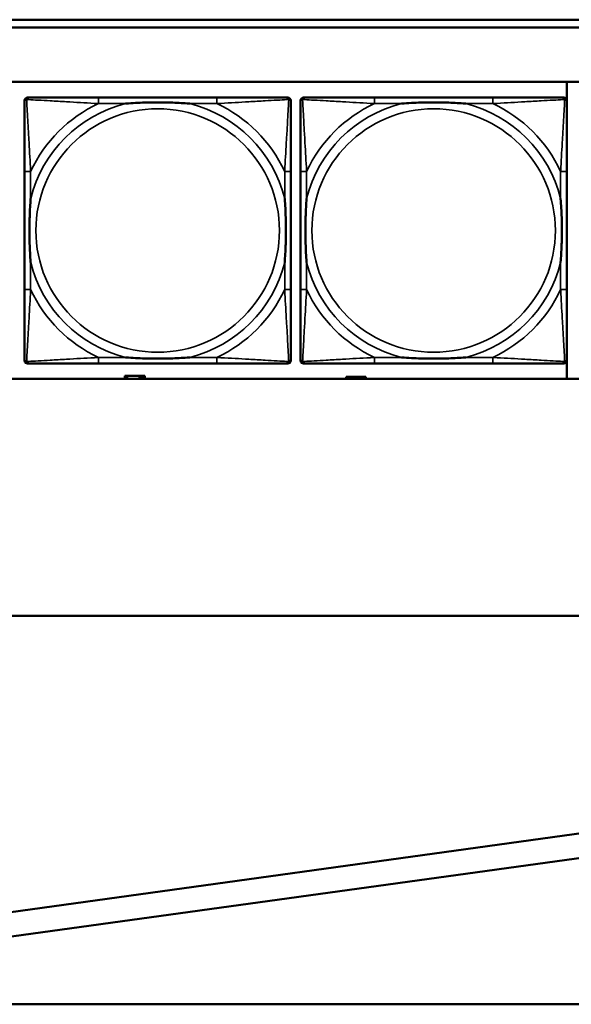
# Model space of a CAD drawing. Header units: inches. Extents: x 1.4 to 53.9, y 1.3 to 58.
# Tile 108 of 227: x 29.4 to 30.8, y 36.4 to 38.9. Entities that reach past the tile are written whole.
import ezdxf

# ---------------------------------------------------------------- set-up
doc = ezdxf.new("R2010")
doc.units = ezdxf.units.IN
doc.header["$MEASUREMENT"] = 0
doc.layers.add('Visible (ANSI)', color=7, linetype='Continuous', lineweight=50)
doc.layers.add('Visible Narrow (ANSI)', color=7, linetype='Continuous', lineweight=35)

msp = doc.modelspace()

# ---------------------------------------------------------------- linework, layer by layer
at = {"layer": 'Visible (ANSI)'}
for p, q in [((28.3757, 38.9161), (36.5227, 38.9161)), ((36.5227, 38.8961), (28.3757, 38.8961)), ((19.4287, 38.7561), (36.5227, 38.7561)), ((30.8036, 38.7561), (30.8036, 38.7094)), ((29.4166, 38.7158), (29.4205, 38.7158)), ((29.9032, 38.7158), (29.5993, 38.7158)), ((30.0819, 38.7158), (30.0859, 38.7158)), ((30.1266, 38.7158), (30.1305, 38.7158)), ((30.6132, 38.7158), (30.3093, 38.7158)), ((30.7919, 38.7158), (30.7959, 38.7158)), ((29.4087, 38.0386), (29.4087, 38.7079)), ((30.0937, 38.7079), (30.0937, 38.704)), ((30.1187, 38.0386), (30.1187, 38.7079)), ((30.8037, 38.7079), (30.8037, 38.704)), ((29.4087, 38.5253), (29.4087, 38.2213)), ((30.0937, 38.2213), (30.0937, 38.5253)), ((30.1187, 38.5253), (30.1187, 38.2213)), ((30.8037, 38.2213), (30.8037, 38.5253)), ((30.0859, 38.0308), (29.4166, 38.0308)), ((29.5993, 38.0308), (29.9032, 38.0308)), ((30.0937, 38.0426), (30.0937, 38.0386)), ((30.7959, 38.0308), (30.1266, 38.0308)), ((30.3093, 38.0308), (30.6132, 38.0308)), ((30.8036, 38.0371), (30.8036, 37.9914)), ((30.8037, 38.0426), (30.8037, 38.0386)), ((36.5227, 37.9914), (19.4287, 37.9914)), ((29.6729, 37.9994), (29.6671, 37.9994)), ((29.6671, 37.9994), (29.6671, 37.9914)), ((29.6729, 37.9994), (29.7042, 37.9994)), ((29.6729, 37.9914), (29.6729, 37.9994)), ((29.7042, 37.9914), (29.7042, 37.9994)), ((29.7042, 37.9994), (29.7083, 37.9994)), ((29.7083, 37.9994), (29.7083, 37.9914)), ((29.7083, 37.9994), (29.7123, 37.9994)), ((29.7181, 37.9994), (29.7123, 37.9994)), ((29.7123, 37.9994), (29.7123, 37.9914)), ((29.7181, 37.9914), (29.7181, 37.9994)), ((30.2419, 37.9964), (30.2361, 37.9964)), ((30.2361, 37.9964), (30.2361, 37.9914)), ((30.2419, 37.9964), (30.2459, 37.9964)), ((30.2419, 37.9914), (30.2419, 37.9964)), ((30.2459, 37.9914), (30.2459, 37.9964)), ((30.2459, 37.9964), (30.25, 37.9964)), ((30.25, 37.9964), (30.25, 37.9914)), ((30.25, 37.9964), (30.2813, 37.9964)), ((30.2813, 37.9964), (30.2813, 37.9914)), ((30.2871, 37.9964), (30.2813, 37.9964)), ((30.2871, 37.9914), (30.2871, 37.9964)), ((18.5862, 37.3811), (44.7352, 37.3811)), ((29.3419, 36.6141), (32.9957, 37.1196)), ((33.0044, 37.0573), (29.3505, 36.5518)), ((18.8762, 36.3811), (36.6289, 36.3811))]:
    msp.add_line(p, q, dxfattribs=at)
for centre, radius, start, end in [((29.4166, 38.7079), 0.00787, 90, 180), ((29.4205, 38.704), 0.0118, 90, 180), ((30.0819, 38.704), 0.0118, 0, 90), ((30.0859, 38.7079), 0.00787, 0, 90), ((30.1266, 38.7079), 0.00787, 90, 180), ((30.1305, 38.704), 0.0118, 90, 180), ((30.7919, 38.704), 0.0118, 0, 90), ((30.7959, 38.7079), 0.00787, 0, 90), ((29.4205, 38.0426), 0.0118, 180, 270), ((29.4166, 38.0386), 0.00787, 180, 270), ((30.0819, 38.0426), 0.0118, 270, 360), ((30.0859, 38.0386), 0.00787, 270, 0), ((30.1305, 38.0426), 0.0118, 180, 270), ((30.1266, 38.0386), 0.00787, 180, 270), ((30.7919, 38.0426), 0.0118, 270, 360), ((30.7959, 38.0386), 0.00787, 270, 0)]:
    msp.add_arc(centre, radius, start, end, dxfattribs=at)
for points, knots in [([(29.5993, 38.7158), (29.5957, 38.7158), (29.5921, 38.7158), (29.5885, 38.7158), (29.5553, 38.7158), (29.5216, 38.7158), (29.4907, 38.7158), (29.4638, 38.7158), (29.4382, 38.7158), (29.4248, 38.7158), (29.4232, 38.7158), (29.4217, 38.7158), (29.4205, 38.7158)], [0, 0, 0, 0, 0.0272471, 0.0272471, 0.0272471, 0.2790553, 0.2790553, 0.2790553, 0.4988354, 0.4988354, 0.4988354, 0.5252205, 0.5252205, 0.5252205, 0.5252205]), ([(30.0819, 38.7158), (30.067, 38.7158), (30.0254, 38.7158), (29.9848, 38.7158), (29.9583, 38.7158), (29.9304, 38.7158), (29.9032, 38.7158)], [-0.5252205, -0.5252205, -0.5252205, -0.5252205, -0.20743, -0.20743, -0.20743, 0, 0, 0, 0]), ([(30.3093, 38.7158), (30.3057, 38.7158), (30.3021, 38.7158), (30.2985, 38.7158), (30.2653, 38.7158), (30.2316, 38.7158), (30.2007, 38.7158), (30.1738, 38.7158), (30.1482, 38.7158), (30.1348, 38.7158), (30.1332, 38.7158), (30.1317, 38.7158), (30.1305, 38.7158)], [0, 0, 0, 0, 0.0272471, 0.0272471, 0.0272471, 0.2790553, 0.2790553, 0.2790553, 0.4988354, 0.4988354, 0.4988354, 0.5252205, 0.5252205, 0.5252205, 0.5252205]), ([(30.7919, 38.7158), (30.777, 38.7158), (30.7354, 38.7158), (30.6948, 38.7158), (30.6683, 38.7158), (30.6404, 38.7158), (30.6132, 38.7158)], [-0.5252205, -0.5252205, -0.5252205, -0.5252205, -0.20743, -0.20743, -0.20743, 0, 0, 0, 0]), ([(29.4087, 38.704), (29.4087, 38.6891), (29.4087, 38.6475), (29.4087, 38.6069), (29.4087, 38.5803), (29.4087, 38.5525), (29.4087, 38.5253)], [-0.5252205, -0.5252205, -0.5252205, -0.5252205, -0.20743, -0.20743, -0.20743, 0, 0, 0, 0]), ([(29.6685, 38.7001), (29.6689, 38.7001), (29.6693, 38.7001), (29.6858, 38.7014), (29.7019, 38.7022), (29.7249, 38.7029), (29.7316, 38.7031), (29.7407, 38.7032), (29.7432, 38.7032), (29.7473, 38.7032), (29.7489, 38.7032), (29.752, 38.7032), (29.7535, 38.7032), (29.7571, 38.7032), (29.7592, 38.7032), (29.7653, 38.7032), (29.7695, 38.7031), (29.7792, 38.7029), (29.7848, 38.7027), (29.8046, 38.702), (29.8186, 38.7012), (29.8331, 38.7001), (29.8335, 38.7001), (29.834, 38.7001)], [-0.416114, -0.416114, -0.416114, -0.416114, -0.4127691, -0.4127691, -0.2896446, -0.2896446, -0.2388934, -0.2388934, -0.2201881, -0.2201881, -0.2080204, -0.2080204, -0.196499, -0.196499, -0.1809939, -0.1809939, -0.149741, -0.149741, -0.1073162, -0.1073162, 0, 0, 0.0033356, 0.0033356, 0.0033356, 0.0033356]), ([(30.0937, 38.5253), (30.0937, 38.5288), (30.0937, 38.5324), (30.0937, 38.536), (30.0937, 38.5692), (30.0937, 38.6029), (30.0937, 38.6338), (30.0937, 38.6607), (30.0937, 38.6863), (30.0937, 38.6997), (30.0937, 38.7013), (30.0937, 38.7028), (30.0937, 38.704)], [0, 0, 0, 0, 0.0272471, 0.0272471, 0.0272471, 0.2790553, 0.2790553, 0.2790553, 0.4988354, 0.4988354, 0.4988354, 0.5252205, 0.5252205, 0.5252205, 0.5252205]), ([(30.1187, 38.704), (30.1187, 38.6891), (30.1187, 38.6475), (30.1187, 38.6069), (30.1187, 38.5803), (30.1187, 38.5525), (30.1187, 38.5253)], [-0.5252205, -0.5252205, -0.5252205, -0.5252205, -0.20743, -0.20743, -0.20743, 0, 0, 0, 0]), ([(30.3785, 38.7001), (30.3789, 38.7001), (30.3793, 38.7001), (30.3958, 38.7014), (30.4119, 38.7022), (30.4349, 38.7029), (30.4416, 38.7031), (30.4507, 38.7032), (30.4532, 38.7032), (30.4573, 38.7032), (30.4589, 38.7032), (30.462, 38.7032), (30.4635, 38.7032), (30.4671, 38.7032), (30.4692, 38.7032), (30.4753, 38.7032), (30.4795, 38.7031), (30.4892, 38.7029), (30.4948, 38.7027), (30.5146, 38.702), (30.5286, 38.7012), (30.5431, 38.7001), (30.5435, 38.7001), (30.544, 38.7001)], [-0.416114, -0.416114, -0.416114, -0.416114, -0.4127691, -0.4127691, -0.2896446, -0.2896446, -0.2388934, -0.2388934, -0.2201881, -0.2201881, -0.2080204, -0.2080204, -0.196499, -0.196499, -0.1809939, -0.1809939, -0.149741, -0.149741, -0.1073162, -0.1073162, 0, 0, 0.0033356, 0.0033356, 0.0033356, 0.0033356]), ([(30.8037, 38.5253), (30.8037, 38.5288), (30.8037, 38.5324), (30.8037, 38.536), (30.8037, 38.5692), (30.8037, 38.6029), (30.8037, 38.6338), (30.8037, 38.6607), (30.8037, 38.6863), (30.8037, 38.6997), (30.8037, 38.7013), (30.8037, 38.7028), (30.8037, 38.704)], [0, 0, 0, 0, 0.0272471, 0.0272471, 0.0272471, 0.2790553, 0.2790553, 0.2790553, 0.4988354, 0.4988354, 0.4988354, 0.5252205, 0.5252205, 0.5252205, 0.5252205]), ([(29.4244, 38.2906), (29.4244, 38.291), (29.4244, 38.2914), (29.4231, 38.3079), (29.4223, 38.324), (29.4216, 38.3469), (29.4214, 38.3536), (29.4213, 38.3628), (29.4213, 38.3653), (29.4213, 38.3694), (29.4213, 38.371), (29.4213, 38.3741), (29.4213, 38.3756), (29.4213, 38.3792), (29.4213, 38.3812), (29.4214, 38.3874), (29.4214, 38.3916), (29.4216, 38.4013), (29.4218, 38.4069), (29.4225, 38.4267), (29.4233, 38.4407), (29.4244, 38.4552), (29.4244, 38.4556), (29.4244, 38.456)], [-0.416114, -0.416114, -0.416114, -0.416114, -0.4127691, -0.4127691, -0.2896446, -0.2896446, -0.2388934, -0.2388934, -0.2201881, -0.2201881, -0.2080204, -0.2080204, -0.196499, -0.196499, -0.1809939, -0.1809939, -0.149741, -0.149741, -0.1073162, -0.1073162, 0, 0, 0.0033356, 0.0033356, 0.0033356, 0.0033356]), ([(30.078, 38.456), (30.078, 38.4556), (30.078, 38.4552), (30.0793, 38.4387), (30.0802, 38.4226), (30.0809, 38.3997), (30.081, 38.393), (30.0811, 38.3838), (30.0811, 38.3813), (30.0812, 38.3772), (30.0812, 38.3756), (30.0812, 38.3725), (30.0812, 38.371), (30.0811, 38.3674), (30.0811, 38.3653), (30.0811, 38.3592), (30.081, 38.355), (30.0808, 38.3453), (30.0806, 38.3397), (30.0799, 38.3199), (30.0791, 38.3059), (30.078, 38.2914), (30.078, 38.291), (30.078, 38.2906)], [-0.416114, -0.416114, -0.416114, -0.416114, -0.4127691, -0.4127691, -0.2896446, -0.2896446, -0.2388934, -0.2388934, -0.2201881, -0.2201881, -0.2080204, -0.2080204, -0.196499, -0.196499, -0.1809939, -0.1809939, -0.149741, -0.149741, -0.1073162, -0.1073162, 0, 0, 0.0033356, 0.0033356, 0.0033356, 0.0033356]), ([(30.1344, 38.2906), (30.1344, 38.291), (30.1344, 38.2914), (30.1331, 38.3079), (30.1323, 38.324), (30.1316, 38.3469), (30.1314, 38.3536), (30.1313, 38.3628), (30.1313, 38.3653), (30.1313, 38.3694), (30.1313, 38.371), (30.1313, 38.3741), (30.1313, 38.3756), (30.1313, 38.3792), (30.1313, 38.3812), (30.1314, 38.3874), (30.1314, 38.3916), (30.1316, 38.4013), (30.1318, 38.4069), (30.1325, 38.4267), (30.1333, 38.4407), (30.1344, 38.4552), (30.1344, 38.4556), (30.1344, 38.456)], [-0.416114, -0.416114, -0.416114, -0.416114, -0.4127691, -0.4127691, -0.2896446, -0.2896446, -0.2388934, -0.2388934, -0.2201881, -0.2201881, -0.2080204, -0.2080204, -0.196499, -0.196499, -0.1809939, -0.1809939, -0.149741, -0.149741, -0.1073162, -0.1073162, 0, 0, 0.0033356, 0.0033356, 0.0033356, 0.0033356]), ([(30.788, 38.456), (30.788, 38.4556), (30.788, 38.4552), (30.7893, 38.4387), (30.7902, 38.4226), (30.7909, 38.3997), (30.791, 38.393), (30.7911, 38.3838), (30.7911, 38.3813), (30.7912, 38.3772), (30.7912, 38.3756), (30.7912, 38.3725), (30.7912, 38.371), (30.7911, 38.3674), (30.7911, 38.3653), (30.7911, 38.3592), (30.791, 38.355), (30.7908, 38.3453), (30.7906, 38.3397), (30.7899, 38.3199), (30.7891, 38.3059), (30.788, 38.2914), (30.788, 38.291), (30.788, 38.2906)], [-0.416114, -0.416114, -0.416114, -0.416114, -0.4127691, -0.4127691, -0.2896446, -0.2896446, -0.2388934, -0.2388934, -0.2201881, -0.2201881, -0.2080204, -0.2080204, -0.196499, -0.196499, -0.1809939, -0.1809939, -0.149741, -0.149741, -0.1073162, -0.1073162, 0, 0, 0.0033356, 0.0033356, 0.0033356, 0.0033356]), ([(29.4087, 38.2213), (29.4087, 38.1941), (29.4087, 38.1663), (29.4087, 38.1397), (29.4087, 38.0991), (29.4087, 38.0575), (29.4087, 38.0426)], [3.9382945, 3.9382945, 3.9382945, 3.9382945, 4.1457245, 4.1457245, 4.1457245, 4.463515, 4.463515, 4.463515, 4.463515]), ([(30.0937, 38.0426), (30.0937, 38.0575), (30.0937, 38.0991), (30.0937, 38.1397), (30.0937, 38.1663), (30.0937, 38.1941), (30.0937, 38.2213)], [-0.5252205, -0.5252205, -0.5252205, -0.5252205, -0.20743, -0.20743, -0.20743, 0, 0, 0, 0]), ([(30.1187, 38.2213), (30.1187, 38.1941), (30.1187, 38.1663), (30.1187, 38.1397), (30.1187, 38.0991), (30.1187, 38.0575), (30.1187, 38.0426)], [3.9382945, 3.9382945, 3.9382945, 3.9382945, 4.1457245, 4.1457245, 4.1457245, 4.463515, 4.463515, 4.463515, 4.463515]), ([(30.8037, 38.0426), (30.8037, 38.0575), (30.8037, 38.0991), (30.8037, 38.1397), (30.8037, 38.1663), (30.8037, 38.1941), (30.8037, 38.2213)], [-0.5252205, -0.5252205, -0.5252205, -0.5252205, -0.20743, -0.20743, -0.20743, 0, 0, 0, 0]), ([(29.4205, 38.0308), (29.4354, 38.0308), (29.477, 38.0308), (29.5176, 38.0308), (29.5442, 38.0308), (29.572, 38.0308), (29.5993, 38.0308)], [-0.5252205, -0.5252205, -0.5252205, -0.5252205, -0.20743, -0.20743, -0.20743, 0, 0, 0, 0]), ([(29.834, 38.0465), (29.8335, 38.0465), (29.8331, 38.0465), (29.8186, 38.0454), (29.8046, 38.0446), (29.7848, 38.0439), (29.7792, 38.0437), (29.7695, 38.0435), (29.7653, 38.0434), (29.7592, 38.0434), (29.7571, 38.0434), (29.7535, 38.0434), (29.752, 38.0434), (29.7489, 38.0434), (29.7473, 38.0434), (29.7432, 38.0434), (29.7407, 38.0434), (29.7316, 38.0435), (29.7249, 38.0437), (29.7019, 38.0444), (29.6858, 38.0452), (29.6693, 38.0465), (29.6689, 38.0465), (29.6685, 38.0465)], [-0.4149464, -0.4149464, -0.4149464, -0.4149464, -0.41162, -0.41162, -0.3046026, -0.3046026, -0.2622958, -0.2622958, -0.23113, -0.23113, -0.215668, -0.215668, -0.2041787, -0.2041787, -0.1920448, -0.1920448, -0.1733916, -0.1733916, -0.1227817, -0.1227817, 0, 0, 0.0033356, 0.0033356, 0.0033356, 0.0033356]), ([(29.9032, 38.0308), (29.9304, 38.0308), (29.9583, 38.0308), (29.9848, 38.0308), (30.0254, 38.0308), (30.067, 38.0308), (30.0819, 38.0308)], [3.9382945, 3.9382945, 3.9382945, 3.9382945, 4.1457245, 4.1457245, 4.1457245, 4.463515, 4.463515, 4.463515, 4.463515]), ([(30.1305, 38.0308), (30.1454, 38.0308), (30.187, 38.0308), (30.2276, 38.0308), (30.2542, 38.0308), (30.282, 38.0308), (30.3093, 38.0308)], [-0.5252205, -0.5252205, -0.5252205, -0.5252205, -0.20743, -0.20743, -0.20743, 0, 0, 0, 0]), ([(30.544, 38.0465), (30.5435, 38.0465), (30.5431, 38.0465), (30.5286, 38.0454), (30.5146, 38.0446), (30.4948, 38.0439), (30.4892, 38.0437), (30.4795, 38.0435), (30.4753, 38.0434), (30.4692, 38.0434), (30.4671, 38.0434), (30.4635, 38.0434), (30.462, 38.0434), (30.4589, 38.0434), (30.4573, 38.0434), (30.4532, 38.0434), (30.4507, 38.0434), (30.4416, 38.0435), (30.4349, 38.0437), (30.4119, 38.0444), (30.3958, 38.0452), (30.3793, 38.0465), (30.3789, 38.0465), (30.3785, 38.0465)], [-0.4149464, -0.4149464, -0.4149464, -0.4149464, -0.41162, -0.41162, -0.3046026, -0.3046026, -0.2622958, -0.2622958, -0.23113, -0.23113, -0.215668, -0.215668, -0.2041787, -0.2041787, -0.1920448, -0.1920448, -0.1733916, -0.1733916, -0.1227817, -0.1227817, 0, 0, 0.0033356, 0.0033356, 0.0033356, 0.0033356]), ([(30.6132, 38.0308), (30.6404, 38.0308), (30.6683, 38.0308), (30.6948, 38.0308), (30.7354, 38.0308), (30.777, 38.0308), (30.7919, 38.0308)], [3.9382945, 3.9382945, 3.9382945, 3.9382945, 4.1457245, 4.1457245, 4.1457245, 4.463515, 4.463515, 4.463515, 4.463515])]:
    msp.add_open_spline(points, degree=3, knots=knots, dxfattribs=at)
at = {"layer": 'Visible Narrow (ANSI)'}
for p, q in [((29.5993, 38.7158), (29.5993, 38.7001)), ((29.9032, 38.7158), (29.9032, 38.7001)), ((30.3093, 38.7158), (30.3093, 38.7001)), ((30.6132, 38.7158), (30.6132, 38.7001)), ((29.5993, 38.7001), (29.6685, 38.7001)), ((29.834, 38.7001), (29.9032, 38.7001)), ((30.3093, 38.7001), (30.3785, 38.7001)), ((30.544, 38.7001), (30.6132, 38.7001)), ((29.4244, 38.5253), (29.4087, 38.5253)), ((29.4244, 38.456), (29.4244, 38.5253)), ((30.0937, 38.5253), (30.078, 38.5253)), ((30.078, 38.5253), (30.078, 38.456)), ((30.1344, 38.5253), (30.1187, 38.5253)), ((30.1344, 38.456), (30.1344, 38.5253)), ((30.8037, 38.5253), (30.788, 38.5253)), ((30.788, 38.5253), (30.788, 38.456)), ((29.4244, 38.2213), (29.4244, 38.2906)), ((30.078, 38.2906), (30.078, 38.2213)), ((30.1344, 38.2213), (30.1344, 38.2906)), ((30.788, 38.2906), (30.788, 38.2213)), ((29.4244, 38.2213), (29.4087, 38.2213)), ((30.0937, 38.2213), (30.078, 38.2213)), ((30.1344, 38.2213), (30.1187, 38.2213)), ((30.8037, 38.2213), (30.788, 38.2213)), ((29.5993, 38.0465), (29.5993, 38.0308)), ((29.6685, 38.0465), (29.5993, 38.0465)), ((29.9032, 38.0465), (29.834, 38.0465)), ((29.9032, 38.0465), (29.9032, 38.0308)), ((30.3093, 38.0465), (30.3093, 38.0308)), ((30.3785, 38.0465), (30.3093, 38.0465)), ((30.6132, 38.0465), (30.544, 38.0465)), ((30.6132, 38.0465), (30.6132, 38.0308))]:
    msp.add_line(p, q, dxfattribs=at)
for centre in [(29.7512, 38.3733), (30.4612, 38.3733)]:
    msp.add_circle(centre, 0.3133, dxfattribs=at)
for centre, radius, start, end in [((29.7512, 38.3733), 0.3371, 104.2103, 165.7897), ((29.7512, 38.3733), 0.3604, 114.9407, 155.0593), ((29.7512, 38.3733), 0.3371, 14.2103, 75.7897), ((29.7512, 38.3733), 0.3604, 24.9407, 65.0593), ((30.4612, 38.3733), 0.3371, 104.2103, 165.7897), ((30.4612, 38.3733), 0.3604, 114.9407, 155.0593), ((30.4612, 38.3733), 0.3371, 14.2103, 75.7897), ((30.4612, 38.3733), 0.3604, 24.9407, 65.0593), ((29.7512, 38.3733), 0.3371, 194.2103, 255.7897), ((29.7512, 38.3733), 0.3371, 284.2103, 345.7897), ((30.4612, 38.3733), 0.3371, 194.2103, 255.7897), ((30.4612, 38.3733), 0.3371, 284.2103, 345.7897), ((29.7512, 38.3733), 0.3604, 204.9407, 245.0593), ((29.7512, 38.3733), 0.3604, 294.9407, 335.0593), ((30.4612, 38.3733), 0.3604, 204.9407, 245.0593), ((30.4612, 38.3733), 0.3604, 294.9407, 335.0593)]:
    msp.add_arc(centre, radius, start, end, dxfattribs=at)
for points, knots in [([(29.4087, 38.704), (29.4087, 38.7046), (29.4088, 38.7052), (29.409, 38.7062), (29.4092, 38.7066), (29.4095, 38.7073), (29.4097, 38.7075), (29.4099, 38.7079), (29.41, 38.708), (29.4104, 38.7084), (29.4106, 38.7087), (29.4113, 38.7093), (29.4118, 38.7096), (29.4129, 38.7101), (29.4134, 38.7104), (29.414, 38.7105)], [-0.02627331, -0.02627331, -0.02627331, -0.02627331, -0.02158775, -0.02158775, -0.01736415, -0.01736415, -0.0147244, -0.0147244, -0.01307456, -0.01307456, -0.00977487, -0.00977487, -0.00449537, -0.00449537, 0.00012419, 0.00012419, 0.00012419, 0.00012419]), ([(29.414, 38.7105), (29.4142, 38.7111), (29.4144, 38.7117), (29.4149, 38.7127), (29.4152, 38.7132), (29.4159, 38.7139), (29.4161, 38.7142), (29.4165, 38.7145), (29.4166, 38.7146), (29.417, 38.7149), (29.4173, 38.715), (29.4179, 38.7153), (29.4184, 38.7155), (29.4193, 38.7157), (29.4199, 38.7158), (29.4205, 38.7158)], [-0.00012419, -0.00012419, -0.00012419, -0.00012419, 0.00449537, 0.00449537, 0.00977487, 0.00977487, 0.01307456, 0.01307456, 0.0147244, 0.0147244, 0.01736415, 0.01736415, 0.02158775, 0.02158775, 0.02627331, 0.02627331, 0.02627331, 0.02627331]), ([(29.4244, 38.5253), (29.4242, 38.529), (29.424, 38.5328), (29.4225, 38.5601), (29.4211, 38.5843), (29.4189, 38.6222), (29.4181, 38.6362), (29.4161, 38.6714), (29.415, 38.6916), (29.4142, 38.707), (29.4141, 38.7088), (29.414, 38.7105)], [0, 0, 0, 0, 0.0278591, 0.0278591, 0.201273, 0.201273, 0.3066357, 0.3066357, 0.475216, 0.475216, 0.5007189, 0.5007189, 0.5007189, 0.5007189]), ([(29.414, 38.7105), (29.4157, 38.7104), (29.4175, 38.7103), (29.4329, 38.7095), (29.4531, 38.7084), (29.4883, 38.7065), (29.5024, 38.7056), (29.5402, 38.7034), (29.5644, 38.702), (29.5917, 38.7005), (29.5955, 38.7003), (29.5993, 38.7001)], [-0.5007189, -0.5007189, -0.5007189, -0.5007189, -0.475216, -0.475216, -0.3066357, -0.3066357, -0.201273, -0.201273, -0.0278591, -0.0278591, 0, 0, 0, 0]), ([(29.9032, 38.7001), (29.9069, 38.7003), (29.9107, 38.7005), (29.9381, 38.702), (29.9622, 38.7034), (30.0001, 38.7056), (30.0141, 38.7065), (30.0494, 38.7084), (30.0695, 38.7095), (30.0849, 38.7103), (30.0867, 38.7104), (30.0884, 38.7105)], [0, 0, 0, 0, 0.0278591, 0.0278591, 0.201273, 0.201273, 0.3066357, 0.3066357, 0.475216, 0.475216, 0.5007189, 0.5007189, 0.5007189, 0.5007189]), ([(30.0884, 38.7105), (30.0884, 38.7088), (30.0883, 38.707), (30.0874, 38.6916), (30.0864, 38.6714), (30.0844, 38.6362), (30.0836, 38.6222), (30.0813, 38.5843), (30.0799, 38.5601), (30.0784, 38.5328), (30.0782, 38.529), (30.078, 38.5253)], [-0.5007189, -0.5007189, -0.5007189, -0.5007189, -0.475216, -0.475216, -0.3066357, -0.3066357, -0.201273, -0.201273, -0.0278591, -0.0278591, 0, 0, 0, 0]), ([(30.0819, 38.7158), (30.0825, 38.7158), (30.0831, 38.7157), (30.0841, 38.7155), (30.0845, 38.7153), (30.0852, 38.715), (30.0854, 38.7149), (30.0858, 38.7146), (30.0859, 38.7145), (30.0863, 38.7142), (30.0866, 38.7139), (30.0872, 38.7132), (30.0875, 38.7127), (30.0881, 38.7117), (30.0883, 38.7111), (30.0884, 38.7105)], [-0.02627331, -0.02627331, -0.02627331, -0.02627331, -0.02158775, -0.02158775, -0.01736415, -0.01736415, -0.0147244, -0.0147244, -0.01307456, -0.01307456, -0.00977487, -0.00977487, -0.00449537, -0.00449537, 0.00012419, 0.00012419, 0.00012419, 0.00012419]), ([(30.0884, 38.7105), (30.089, 38.7104), (30.0896, 38.7101), (30.0906, 38.7096), (30.0911, 38.7093), (30.0918, 38.7087), (30.0921, 38.7084), (30.0924, 38.708), (30.0925, 38.7079), (30.0928, 38.7075), (30.0929, 38.7073), (30.0933, 38.7066), (30.0934, 38.7062), (30.0937, 38.7052), (30.0937, 38.7046), (30.0937, 38.704)], [-0.00012419, -0.00012419, -0.00012419, -0.00012419, 0.00449537, 0.00449537, 0.00977487, 0.00977487, 0.01307456, 0.01307456, 0.0147244, 0.0147244, 0.01736415, 0.01736415, 0.02158775, 0.02158775, 0.02627331, 0.02627331, 0.02627331, 0.02627331]), ([(30.1187, 38.704), (30.1187, 38.7046), (30.1188, 38.7052), (30.119, 38.7062), (30.1192, 38.7066), (30.1195, 38.7073), (30.1197, 38.7075), (30.1199, 38.7079), (30.12, 38.708), (30.1204, 38.7084), (30.1206, 38.7087), (30.1213, 38.7093), (30.1218, 38.7096), (30.1229, 38.7101), (30.1234, 38.7104), (30.124, 38.7105)], [-0.02627331, -0.02627331, -0.02627331, -0.02627331, -0.02158775, -0.02158775, -0.01736415, -0.01736415, -0.0147244, -0.0147244, -0.01307456, -0.01307456, -0.00977487, -0.00977487, -0.00449537, -0.00449537, 0.00012419, 0.00012419, 0.00012419, 0.00012419]), ([(30.124, 38.7105), (30.1242, 38.7111), (30.1244, 38.7117), (30.1249, 38.7127), (30.1252, 38.7132), (30.1259, 38.7139), (30.1261, 38.7142), (30.1265, 38.7145), (30.1266, 38.7146), (30.127, 38.7149), (30.1273, 38.715), (30.1279, 38.7153), (30.1284, 38.7155), (30.1293, 38.7157), (30.1299, 38.7158), (30.1305, 38.7158)], [-0.00012419, -0.00012419, -0.00012419, -0.00012419, 0.00449537, 0.00449537, 0.00977487, 0.00977487, 0.01307456, 0.01307456, 0.0147244, 0.0147244, 0.01736415, 0.01736415, 0.02158775, 0.02158775, 0.02627331, 0.02627331, 0.02627331, 0.02627331]), ([(30.1344, 38.5253), (30.1342, 38.529), (30.134, 38.5328), (30.1325, 38.5601), (30.1311, 38.5843), (30.1289, 38.6222), (30.1281, 38.6362), (30.1261, 38.6714), (30.125, 38.6916), (30.1242, 38.707), (30.1241, 38.7088), (30.124, 38.7105)], [0, 0, 0, 0, 0.0278591, 0.0278591, 0.201273, 0.201273, 0.3066357, 0.3066357, 0.475216, 0.475216, 0.5007189, 0.5007189, 0.5007189, 0.5007189]), ([(30.124, 38.7105), (30.1257, 38.7104), (30.1275, 38.7103), (30.1429, 38.7095), (30.1631, 38.7084), (30.1983, 38.7065), (30.2124, 38.7056), (30.2502, 38.7034), (30.2744, 38.702), (30.3017, 38.7005), (30.3055, 38.7003), (30.3093, 38.7001)], [-0.5007189, -0.5007189, -0.5007189, -0.5007189, -0.475216, -0.475216, -0.3066357, -0.3066357, -0.201273, -0.201273, -0.0278591, -0.0278591, 0, 0, 0, 0]), ([(30.6132, 38.7001), (30.6169, 38.7003), (30.6207, 38.7005), (30.6481, 38.702), (30.6722, 38.7034), (30.7101, 38.7056), (30.7241, 38.7065), (30.7594, 38.7084), (30.7795, 38.7095), (30.7949, 38.7103), (30.7967, 38.7104), (30.7984, 38.7105)], [0, 0, 0, 0, 0.0278591, 0.0278591, 0.201273, 0.201273, 0.3066357, 0.3066357, 0.475216, 0.475216, 0.5007189, 0.5007189, 0.5007189, 0.5007189]), ([(30.7984, 38.7105), (30.7984, 38.7088), (30.7983, 38.707), (30.7974, 38.6916), (30.7964, 38.6714), (30.7944, 38.6362), (30.7936, 38.6222), (30.7913, 38.5843), (30.7899, 38.5601), (30.7884, 38.5328), (30.7882, 38.529), (30.788, 38.5253)], [-0.5007189, -0.5007189, -0.5007189, -0.5007189, -0.475216, -0.475216, -0.3066357, -0.3066357, -0.201273, -0.201273, -0.0278591, -0.0278591, 0, 0, 0, 0]), ([(30.7919, 38.7158), (30.7925, 38.7158), (30.7931, 38.7157), (30.7941, 38.7155), (30.7945, 38.7153), (30.7952, 38.715), (30.7954, 38.7149), (30.7958, 38.7146), (30.7959, 38.7145), (30.7963, 38.7142), (30.7966, 38.7139), (30.7972, 38.7132), (30.7975, 38.7127), (30.7981, 38.7117), (30.7983, 38.7111), (30.7984, 38.7105)], [-0.02627331, -0.02627331, -0.02627331, -0.02627331, -0.02158775, -0.02158775, -0.01736415, -0.01736415, -0.0147244, -0.0147244, -0.01307456, -0.01307456, -0.00977487, -0.00977487, -0.00449537, -0.00449537, 0.00012419, 0.00012419, 0.00012419, 0.00012419]), ([(30.7984, 38.7105), (30.799, 38.7104), (30.7996, 38.7101), (30.8006, 38.7096), (30.8011, 38.7093), (30.8018, 38.7087), (30.8021, 38.7084), (30.8024, 38.708), (30.8025, 38.7079), (30.8028, 38.7075), (30.8029, 38.7073), (30.8033, 38.7066), (30.8034, 38.7062), (30.8037, 38.7052), (30.8037, 38.7046), (30.8037, 38.704)], [-0.00012419, -0.00012419, -0.00012419, -0.00012419, 0.00449537, 0.00449537, 0.00977487, 0.00977487, 0.01307456, 0.01307456, 0.0147244, 0.0147244, 0.01736415, 0.01736415, 0.02158775, 0.02158775, 0.02627331, 0.02627331, 0.02627331, 0.02627331]), ([(29.414, 38.0361), (29.4141, 38.0378), (29.4142, 38.0396), (29.415, 38.055), (29.4161, 38.0752), (29.4181, 38.1104), (29.4189, 38.1244), (29.4211, 38.1623), (29.4225, 38.1865), (29.424, 38.2138), (29.4242, 38.2176), (29.4244, 38.2213)], [-4.4390134, -4.4390134, -4.4390134, -4.4390134, -4.4135105, -4.4135105, -4.2449302, -4.2449302, -4.1395675, -4.1395675, -3.9661536, -3.9661536, -3.9382945, -3.9382945, -3.9382945, -3.9382945]), ([(30.078, 38.2213), (30.0782, 38.2176), (30.0784, 38.2138), (30.0799, 38.1865), (30.0813, 38.1623), (30.0836, 38.1244), (30.0844, 38.1104), (30.0864, 38.0752), (30.0874, 38.055), (30.0883, 38.0396), (30.0884, 38.0378), (30.0884, 38.0361)], [0, 0, 0, 0, 0.0278591, 0.0278591, 0.201273, 0.201273, 0.3066357, 0.3066357, 0.475216, 0.475216, 0.5007189, 0.5007189, 0.5007189, 0.5007189]), ([(30.124, 38.0361), (30.1241, 38.0378), (30.1242, 38.0396), (30.125, 38.055), (30.1261, 38.0752), (30.1281, 38.1104), (30.1289, 38.1244), (30.1311, 38.1623), (30.1325, 38.1865), (30.134, 38.2138), (30.1342, 38.2176), (30.1344, 38.2213)], [-4.4390134, -4.4390134, -4.4390134, -4.4390134, -4.4135105, -4.4135105, -4.2449302, -4.2449302, -4.1395675, -4.1395675, -3.9661536, -3.9661536, -3.9382945, -3.9382945, -3.9382945, -3.9382945]), ([(30.788, 38.2213), (30.7882, 38.2176), (30.7884, 38.2138), (30.7899, 38.1865), (30.7913, 38.1623), (30.7936, 38.1244), (30.7944, 38.1104), (30.7964, 38.0752), (30.7974, 38.055), (30.7983, 38.0396), (30.7984, 38.0378), (30.7984, 38.0361)], [0, 0, 0, 0, 0.0278591, 0.0278591, 0.201273, 0.201273, 0.3066357, 0.3066357, 0.475216, 0.475216, 0.5007189, 0.5007189, 0.5007189, 0.5007189]), ([(29.414, 38.0361), (29.4134, 38.0362), (29.4129, 38.0365), (29.4118, 38.037), (29.4113, 38.0373), (29.4106, 38.0379), (29.4104, 38.0382), (29.41, 38.0386), (29.4099, 38.0387), (29.4097, 38.0391), (29.4095, 38.0393), (29.4092, 38.04), (29.409, 38.0404), (29.4088, 38.0414), (29.4087, 38.042), (29.4087, 38.0426)], [-0.00012419, -0.00012419, -0.00012419, -0.00012419, 0.00449537, 0.00449537, 0.00977487, 0.00977487, 0.01307456, 0.01307456, 0.0147244, 0.0147244, 0.01736415, 0.01736415, 0.02158775, 0.02158775, 0.02627331, 0.02627331, 0.02627331, 0.02627331]), ([(29.5993, 38.0465), (29.5955, 38.0463), (29.5917, 38.0461), (29.5644, 38.0446), (29.5402, 38.0432), (29.5024, 38.041), (29.4883, 38.0401), (29.4531, 38.0382), (29.4329, 38.0371), (29.4175, 38.0363), (29.4157, 38.0362), (29.414, 38.0361)], [0, 0, 0, 0, 0.0278591, 0.0278591, 0.201273, 0.201273, 0.3066357, 0.3066357, 0.475216, 0.475216, 0.5007189, 0.5007189, 0.5007189, 0.5007189]), ([(29.4205, 38.0308), (29.4199, 38.0308), (29.4193, 38.0309), (29.4184, 38.0311), (29.4179, 38.0313), (29.4173, 38.0316), (29.417, 38.0317), (29.4166, 38.032), (29.4165, 38.0321), (29.4161, 38.0324), (29.4159, 38.0327), (29.4152, 38.0334), (29.4149, 38.0339), (29.4144, 38.0349), (29.4142, 38.0355), (29.414, 38.0361)], [-0.02627331, -0.02627331, -0.02627331, -0.02627331, -0.02158775, -0.02158775, -0.01736415, -0.01736415, -0.0147244, -0.0147244, -0.01307456, -0.01307456, -0.00977487, -0.00977487, -0.00449537, -0.00449537, 0.00012419, 0.00012419, 0.00012419, 0.00012419]), ([(30.0884, 38.0361), (30.0867, 38.0362), (30.0849, 38.0363), (30.0695, 38.0371), (30.0494, 38.0382), (30.0141, 38.0401), (30.0001, 38.041), (29.9622, 38.0432), (29.9381, 38.0446), (29.9107, 38.0461), (29.9069, 38.0463), (29.9032, 38.0465)], [-4.4390134, -4.4390134, -4.4390134, -4.4390134, -4.4135105, -4.4135105, -4.2449302, -4.2449302, -4.1395675, -4.1395675, -3.9661536, -3.9661536, -3.9382945, -3.9382945, -3.9382945, -3.9382945]), ([(30.0884, 38.0361), (30.0883, 38.0355), (30.0881, 38.0349), (30.0875, 38.0339), (30.0872, 38.0334), (30.0866, 38.0327), (30.0863, 38.0324), (30.0859, 38.0321), (30.0858, 38.032), (30.0854, 38.0317), (30.0852, 38.0316), (30.0845, 38.0313), (30.0841, 38.0311), (30.0831, 38.0309), (30.0825, 38.0308), (30.0819, 38.0308)], [-0.00012419, -0.00012419, -0.00012419, -0.00012419, 0.00449537, 0.00449537, 0.00977487, 0.00977487, 0.01307456, 0.01307456, 0.0147244, 0.0147244, 0.01736415, 0.01736415, 0.02158775, 0.02158775, 0.02627331, 0.02627331, 0.02627331, 0.02627331]), ([(30.0937, 38.0426), (30.0937, 38.042), (30.0937, 38.0414), (30.0934, 38.0404), (30.0933, 38.04), (30.0929, 38.0393), (30.0928, 38.0391), (30.0925, 38.0387), (30.0924, 38.0386), (30.0921, 38.0382), (30.0918, 38.0379), (30.0911, 38.0373), (30.0906, 38.037), (30.0896, 38.0365), (30.089, 38.0362), (30.0884, 38.0361)], [-0.02627331, -0.02627331, -0.02627331, -0.02627331, -0.02158775, -0.02158775, -0.01736415, -0.01736415, -0.0147244, -0.0147244, -0.01307456, -0.01307456, -0.00977487, -0.00977487, -0.00449537, -0.00449537, 0.00012419, 0.00012419, 0.00012419, 0.00012419]), ([(30.124, 38.0361), (30.1234, 38.0362), (30.1229, 38.0365), (30.1218, 38.037), (30.1213, 38.0373), (30.1206, 38.0379), (30.1204, 38.0382), (30.12, 38.0386), (30.1199, 38.0387), (30.1197, 38.0391), (30.1195, 38.0393), (30.1192, 38.04), (30.119, 38.0404), (30.1188, 38.0414), (30.1187, 38.042), (30.1187, 38.0426)], [-0.00012419, -0.00012419, -0.00012419, -0.00012419, 0.00449537, 0.00449537, 0.00977487, 0.00977487, 0.01307456, 0.01307456, 0.0147244, 0.0147244, 0.01736415, 0.01736415, 0.02158775, 0.02158775, 0.02627331, 0.02627331, 0.02627331, 0.02627331]), ([(30.3093, 38.0465), (30.3055, 38.0463), (30.3017, 38.0461), (30.2744, 38.0446), (30.2502, 38.0432), (30.2124, 38.041), (30.1983, 38.0401), (30.1631, 38.0382), (30.1429, 38.0371), (30.1275, 38.0363), (30.1257, 38.0362), (30.124, 38.0361)], [0, 0, 0, 0, 0.0278591, 0.0278591, 0.201273, 0.201273, 0.3066357, 0.3066357, 0.475216, 0.475216, 0.5007189, 0.5007189, 0.5007189, 0.5007189]), ([(30.1305, 38.0308), (30.1299, 38.0308), (30.1293, 38.0309), (30.1284, 38.0311), (30.1279, 38.0313), (30.1273, 38.0316), (30.127, 38.0317), (30.1266, 38.032), (30.1265, 38.0321), (30.1261, 38.0324), (30.1259, 38.0327), (30.1252, 38.0334), (30.1249, 38.0339), (30.1244, 38.0349), (30.1242, 38.0355), (30.124, 38.0361)], [-0.02627331, -0.02627331, -0.02627331, -0.02627331, -0.02158775, -0.02158775, -0.01736415, -0.01736415, -0.0147244, -0.0147244, -0.01307456, -0.01307456, -0.00977487, -0.00977487, -0.00449537, -0.00449537, 0.00012419, 0.00012419, 0.00012419, 0.00012419]), ([(30.7984, 38.0361), (30.7967, 38.0362), (30.7949, 38.0363), (30.7795, 38.0371), (30.7594, 38.0382), (30.7241, 38.0401), (30.7101, 38.041), (30.6722, 38.0432), (30.6481, 38.0446), (30.6207, 38.0461), (30.6169, 38.0463), (30.6132, 38.0465)], [-4.4390134, -4.4390134, -4.4390134, -4.4390134, -4.4135105, -4.4135105, -4.2449302, -4.2449302, -4.1395675, -4.1395675, -3.9661536, -3.9661536, -3.9382945, -3.9382945, -3.9382945, -3.9382945]), ([(30.7984, 38.0361), (30.7983, 38.0355), (30.7981, 38.0349), (30.7975, 38.0339), (30.7972, 38.0334), (30.7966, 38.0327), (30.7963, 38.0324), (30.7959, 38.0321), (30.7958, 38.032), (30.7954, 38.0317), (30.7952, 38.0316), (30.7945, 38.0313), (30.7941, 38.0311), (30.7931, 38.0309), (30.7925, 38.0308), (30.7919, 38.0308)], [-0.00012419, -0.00012419, -0.00012419, -0.00012419, 0.00449537, 0.00449537, 0.00977487, 0.00977487, 0.01307456, 0.01307456, 0.0147244, 0.0147244, 0.01736415, 0.01736415, 0.02158775, 0.02158775, 0.02627331, 0.02627331, 0.02627331, 0.02627331]), ([(30.8037, 38.0426), (30.8037, 38.042), (30.8037, 38.0414), (30.8034, 38.0404), (30.8033, 38.04), (30.8029, 38.0393), (30.8028, 38.0391), (30.8025, 38.0387), (30.8024, 38.0386), (30.8021, 38.0382), (30.8018, 38.0379), (30.8011, 38.0373), (30.8006, 38.037), (30.7996, 38.0365), (30.799, 38.0362), (30.7984, 38.0361)], [-0.02627331, -0.02627331, -0.02627331, -0.02627331, -0.02158775, -0.02158775, -0.01736415, -0.01736415, -0.0147244, -0.0147244, -0.01307456, -0.01307456, -0.00977487, -0.00977487, -0.00449537, -0.00449537, 0.00012419, 0.00012419, 0.00012419, 0.00012419])]:
    msp.add_open_spline(points, degree=3, knots=knots, dxfattribs=at)

doc.saveas('drawing.dxf')
